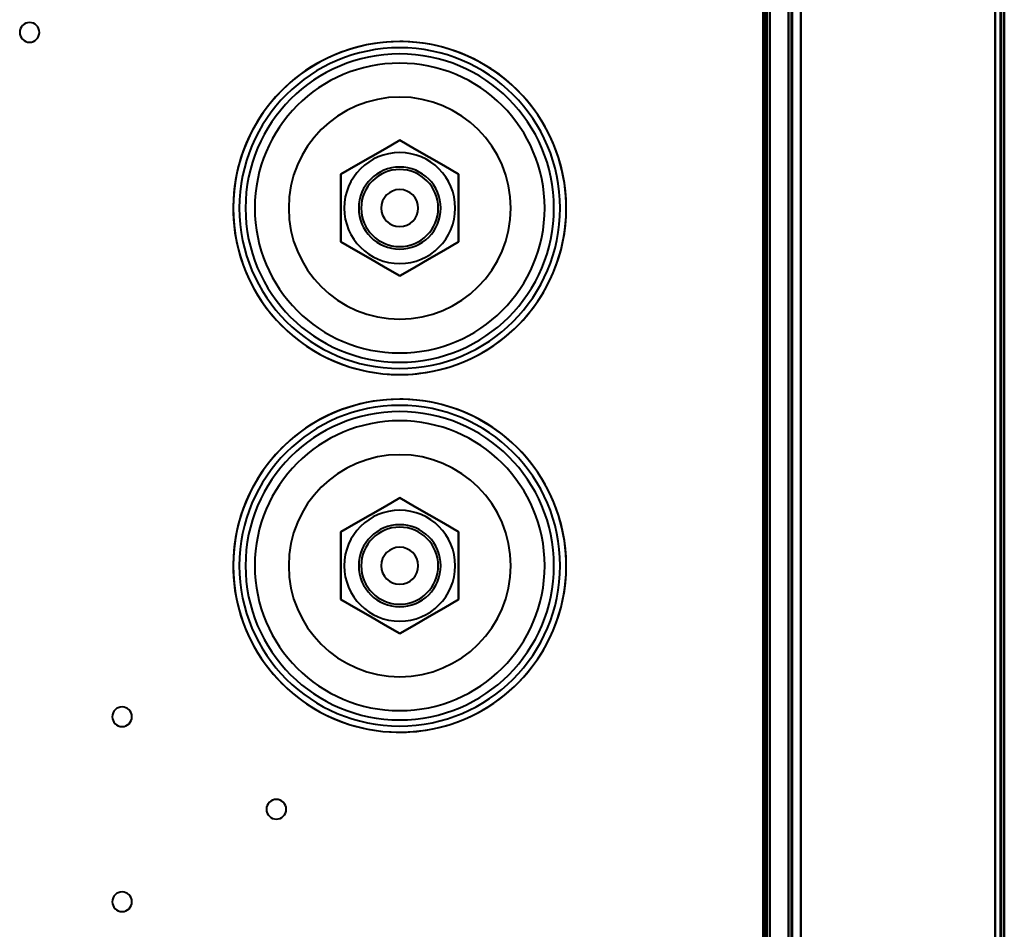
# Model space of a CAD drawing. Header units: millimetres. Extents: x -1442 to 3067, y -120 to 1210.
# Tile 51 of 71: x 316 to 476, y 723 to 871. Entities that reach past the tile are written whole.
import ezdxf

# ---------------------------------------------------------------- set-up
doc = ezdxf.new("R2010")
doc.units = ezdxf.units.MM
doc.layers.add('A-GENM', color=13, linetype='Continuous', lineweight=40)
doc.layers.add('G-IMPT', color=8, linetype='Continuous', lineweight=40)

# ---------------------------------------------------------------- blocks, each defined once
blk = doc.blocks.new('Maintenance r21 - Maintenance r21-762144-Gauche')
at = {"layer": 'A-GENM'}
for p, q in [((476, 0), (476, 1138)), ((476, 1138), (476, 0))]:
    blk.add_line(p, q, dxfattribs=at)
blk = doc.blocks.new('NEXA 2000 CALQUES_dwg-762145-Gauche')
at = {"layer": 'G-IMPT'}
for p, q in [((441, 1137.27), (441, 129.47)), ((441, 1137.27), (441, 129.47)), ((476, 128.97), (476, 1137.77)), ((476, 128.97), (476, 1137.77)), ((437.5, 129.47), (437.5, 1102.27)), ((438, 288.67), (438, 943.07))]:
    blk.add_line(p, q, dxfattribs=at)
at = {"layer": 'G-IMPT', "flags": 128}
for points in [[(441, 129.47), (441, 381.42), (441, 633.37), (441, 885.32), (441, 1137.27)], [(441, 1137.27), (441, 885.32), (441, 633.37), (441, 381.42), (441, 129.47)], [(441, 129.47), (441, 381.42), (441, 633.37), (441, 885.32), (441, 1137.27)], [(441, 1137.27), (441, 885.32), (441, 633.37), (441, 381.42), (441, 129.47)], [(441, 1137.27), (441, 885.32), (441, 633.37), (441, 381.42), (441, 129.47)], [(441, 129.47), (441, 381.42), (441, 633.37), (441, 885.32), (441, 1137.27)], [(441, 1137.27), (441, 885.32), (441, 633.37), (441, 381.42), (441, 129.47)], [(441, 129.47), (441, 381.42), (441, 633.37), (441, 885.32), (441, 1137.27)], [(441.5, 129.47), (441.5, 381.42), (441.5, 633.37), (441.5, 885.32), (441.5, 1137.27)], [(441.5, 1137.27), (441.5, 885.32), (441.5, 633.37), (441.5, 381.42), (441.5, 129.47)], [(441.5, 1137.27), (441.5, 885.32), (441.5, 633.37), (441.5, 381.42), (441.5, 129.47)], [(441.5, 129.47), (441.5, 381.42), (441.5, 633.37), (441.5, 885.32), (441.5, 1137.27)], [(441.6, 1137.27), (441.6, 885.32), (441.6, 633.37), (441.6, 381.42), (441.6, 129.47)], [(441.6, 129.47), (441.6, 381.42), (441.6, 633.37), (441.6, 885.32), (441.6, 1137.27)], [(441.6, 1137.27), (441.6, 885.32), (441.6, 633.37), (441.6, 381.42), (441.6, 129.47)], [(441.6, 129.47), (441.6, 381.42), (441.6, 633.37), (441.6, 885.32), (441.6, 1137.27)], [(441.6, 129.47), (441.6, 381.42), (441.6, 633.37), (441.6, 885.32), (441.6, 1137.27)], [(441.6, 1137.27), (441.6, 885.32), (441.6, 633.37), (441.6, 381.42), (441.6, 129.47)], [(441.6, 129.47), (441.6, 381.42), (441.6, 633.37), (441.6, 885.32), (441.6, 1137.27)], [(441.6, 1137.27), (441.6, 885.32), (441.6, 633.37), (441.6, 381.42), (441.6, 129.47)], [(441.6, 129.47), (441.6, 381.42), (441.6, 633.37), (441.6, 885.32), (441.6, 1137.27)], [(441.6, 1137.27), (441.6, 885.32), (441.6, 633.37), (441.6, 381.42), (441.6, 129.47)], [(441.6, 1137.27), (441.6, 885.32), (441.6, 633.37), (441.6, 381.42), (441.6, 129.47)], [(441.6, 129.47), (441.6, 381.42), (441.6, 633.37), (441.6, 885.32), (441.6, 1137.27)], [(443, 1137.77), (443, 885.57), (443, 633.37), (443, 381.17), (443, 128.97)], [(443, 128.97), (443, 381.17), (443, 633.37), (443, 885.57), (443, 1137.77)], [(443, 128.97), (443, 381.17), (443, 633.37), (443, 885.57), (443, 1137.77)], [(443, 1137.77), (443, 885.57), (443, 633.37), (443, 381.17), (443, 128.97)], [(443, 1137.27), (443, 885.32), (443, 633.37), (443, 381.42), (443, 129.47)], [(443, 129.47), (443, 381.42), (443, 633.37), (443, 885.32), (443, 1137.27)], [(443, 129.47), (443, 381.42), (443, 633.37), (443, 885.32), (443, 1137.27)], [(443, 1137.27), (443, 885.32), (443, 633.37), (443, 381.42), (443, 129.47)], [(443, 129.47), (443, 381.42), (443, 633.37), (443, 885.32), (443, 1137.27)], [(443, 1137.27), (443, 885.32), (443, 633.37), (443, 381.42), (443, 129.47)], [(443, 1137.27), (443, 885.32), (443, 633.37), (443, 381.42), (443, 129.47)], [(443, 129.47), (443, 381.42), (443, 633.37), (443, 885.32), (443, 1137.27)], [(474.5, 129.47), (474.5, 381.42), (474.5, 633.37), (474.5, 885.32), (474.5, 1137.27)], [(474.5, 1137.27), (474.5, 885.32), (474.5, 633.37), (474.5, 381.42), (474.5, 129.47)], [(474.5, 129.47), (474.5, 381.42), (474.5, 633.37), (474.5, 885.32), (474.5, 1137.27)], [(474.5, 1137.27), (474.5, 885.32), (474.5, 633.37), (474.5, 381.42), (474.5, 129.47)], [(474.5, 1137.27), (474.5, 885.32), (474.5, 633.37), (474.5, 381.42), (474.5, 129.47)], [(474.5, 129.47), (474.5, 381.42), (474.5, 633.37), (474.5, 885.32), (474.5, 1137.27)], [(474.5, 1137.27), (474.5, 885.32), (474.5, 633.37), (474.5, 381.42), (474.5, 129.47)], [(474.5, 129.47), (474.5, 381.42), (474.5, 633.37), (474.5, 885.32), (474.5, 1137.27)], [(474.5, 1137.27), (474.5, 885.32), (474.5, 633.37), (474.5, 381.42), (474.5, 129.47)], [(474.5, 129.47), (474.5, 381.42), (474.5, 633.37), (474.5, 885.32), (474.5, 1137.27)], [(474.5, 1137.27), (474.5, 885.32), (474.5, 633.37), (474.5, 381.42), (474.5, 129.47)], [(474.5, 129.47), (474.5, 381.42), (474.5, 633.37), (474.5, 885.32), (474.5, 1137.27)], [(474.5, 129.47), (474.5, 381.42), (474.5, 633.37), (474.5, 885.32), (474.5, 1137.27)], [(474.5, 1137.27), (474.5, 885.32), (474.5, 633.37), (474.5, 381.42), (474.5, 129.47)], [(474.5, 129.47), (474.5, 381.42), (474.5, 633.37), (474.5, 885.32), (474.5, 1137.27)], [(474.5, 1137.27), (474.5, 885.32), (474.5, 633.37), (474.5, 381.42), (474.5, 129.47)], [(475.4, 128.97), (475.4, 381.17), (475.4, 633.37), (475.4, 885.57), (475.4, 1137.77)], [(475.4, 1137.77), (475.4, 885.57), (475.4, 633.37), (475.4, 381.17), (475.4, 128.97)], [(475.4, 128.97), (475.4, 381.17), (475.4, 633.37), (475.4, 885.57), (475.4, 1137.77)], [(475.4, 1137.77), (475.4, 885.57), (475.4, 633.37), (475.4, 381.17), (475.4, 128.97)], [(475.4, 1137.77), (475.4, 885.57), (475.4, 633.37), (475.4, 381.17), (475.4, 128.97)], [(475.4, 128.97), (475.4, 381.17), (475.4, 633.37), (475.4, 885.57), (475.4, 1137.77)], [(475.4, 1137.77), (475.4, 885.57), (475.4, 633.37), (475.4, 381.17), (475.4, 128.97)], [(475.4, 128.97), (475.4, 381.17), (475.4, 633.37), (475.4, 885.57), (475.4, 1137.77)], [(475.4, 1137.77), (475.4, 885.57), (475.4, 633.37), (475.4, 381.17), (475.4, 128.97)], [(475.4, 128.97), (475.4, 381.17), (475.4, 633.37), (475.4, 885.57), (475.4, 1137.77)], [(475.4, 128.97), (475.4, 381.17), (475.4, 633.37), (475.4, 885.57), (475.4, 1137.77)], [(475.4, 1137.77), (475.4, 885.57), (475.4, 633.37), (475.4, 381.17), (475.4, 128.97)], [(475.5, 128.97), (475.5, 381.17), (475.5, 633.37), (475.5, 885.57), (475.5, 1137.77)], [(475.5, 1137.77), (475.5, 885.57), (475.5, 633.37), (475.5, 381.17), (475.5, 128.97)], [(475.5, 1137.77), (475.5, 885.57), (475.5, 633.37), (475.5, 381.17), (475.5, 128.97)], [(475.5, 128.97), (475.5, 381.17), (475.5, 633.37), (475.5, 885.57), (475.5, 1137.77)], [(476, 1137.77), (476, 885.57), (476, 633.37), (476, 381.17), (476, 128.97)], [(476, 1137.77), (476, 885.57), (476, 633.37), (476, 381.17), (476, 128.97)], [(476, 128.97), (476, 381.17), (476, 633.37), (476, 885.57), (476, 1137.77)], [(476, 128.97), (476, 381.17), (476, 633.37), (476, 885.57), (476, 1137.77)], [(476, 128.97), (476, 381.17), (476, 633.37), (476, 885.57), (476, 1137.77)], [(476, 128.97), (476, 381.17), (476, 633.37), (476, 885.57), (476, 1137.77)], [(476, 1137.77), (476, 885.57), (476, 633.37), (476, 381.17), (476, 128.97)], [(476, 1137.77), (476, 885.57), (476, 633.37), (476, 381.17), (476, 128.97)], [(436.9, 1102.27), (436.9, 867.05), (436.9, 631.82), (436.9, 396.6), (436.9, 161.37)], [(436.9, 1102.27), (436.9, 859.07), (436.9, 615.87), (436.9, 372.67), (436.9, 129.47)], [(436.9, 1102.27), (436.9, 867.05), (436.9, 631.82), (436.9, 396.6), (436.9, 161.37)], [(436.9, 161.37), (436.9, 396.6), (436.9, 631.82), (436.9, 867.05), (436.9, 1102.27)], [(436.9, 129.47), (436.9, 372.67), (436.9, 615.87), (436.9, 859.07), (436.9, 1102.27)], [(436.9, 161.37), (436.9, 396.6), (436.9, 631.82), (436.9, 867.05), (436.9, 1102.27)], [(437, 129.47), (437, 372.67), (437, 615.87), (437, 859.07), (437, 1102.27)], [(437, 1102.27), (437, 859.07), (437, 615.87), (437, 372.67), (437, 129.47)], [(437.5, 1102.27), (437.5, 859.07), (437.5, 615.87), (437.5, 372.67), (437.5, 129.47)], [(437.5, 129.47), (437.5, 372.67), (437.5, 615.87), (437.5, 859.07), (437.5, 1102.27)], [(437.5, 1102.27), (437.5, 859.07), (437.5, 615.87), (437.5, 372.67), (437.5, 129.47)], [(437.5, 129.47), (437.5, 372.67), (437.5, 615.87), (437.5, 859.07), (437.5, 1102.27)], [(437.5, 1102.27), (437.5, 859.07), (437.5, 615.87), (437.5, 372.67), (437.5, 129.47)], [(437.5, 1102.27), (437.5, 859.07), (437.5, 615.87), (437.5, 372.67), (437.5, 129.47)], [(437.5, 129.47), (437.5, 372.67), (437.5, 615.87), (437.5, 859.07), (437.5, 1102.27)], [(437.5, 129.47), (437.5, 372.67), (437.5, 615.87), (437.5, 859.07), (437.5, 1102.27)], [(438, 128.97), (438, 372.42), (438, 615.87), (438, 859.32), (438, 1102.77)], [(438, 1102.77), (438, 859.32), (438, 615.87), (438, 372.42), (438, 128.97)], [(438, 1102.77), (438, 859.32), (438, 615.87), (438, 372.42), (438, 128.97)], [(438, 128.97), (438, 372.42), (438, 615.87), (438, 859.32), (438, 1102.77)], [(437, 288.67), (437, 452.27), (437, 615.87), (437, 779.47), (437, 943.07)], [(437, 943.07), (437, 779.47), (437, 615.87), (437, 452.27), (437, 288.67)], [(437, 288.67), (437, 452.27), (437, 615.87), (437, 779.47), (437, 943.07)], [(437, 943.07), (437, 779.47), (437, 615.87), (437, 452.27), (437, 288.67)], [(437.4, 288.67), (437.4, 452.27), (437.4, 615.87), (437.4, 779.47), (437.4, 943.07)], [(437.4, 288.67), (437.4, 452.27), (437.4, 615.87), (437.4, 779.47), (437.4, 943.07)], [(437.4, 943.07), (437.4, 779.47), (437.4, 615.87), (437.4, 452.27), (437.4, 288.67)], [(437.4, 943.07), (437.4, 779.47), (437.4, 615.87), (437.4, 452.27), (437.4, 288.67)], [(437.4, 943.07), (437.4, 779.47), (437.4, 615.87), (437.4, 452.27), (437.4, 288.67)], [(437.4, 288.67), (437.4, 452.27), (437.4, 615.87), (437.4, 779.47), (437.4, 943.07)], [(437.5, 288.67), (437.5, 452.27), (437.5, 615.87), (437.5, 779.47), (437.5, 943.07)], [(437.5, 943.07), (437.5, 779.47), (437.5, 615.87), (437.5, 452.27), (437.5, 288.67)], [(437.5, 943.07), (437.5, 779.47), (437.5, 615.87), (437.5, 452.27), (437.5, 288.67)], [(437.5, 288.67), (437.5, 452.27), (437.5, 615.87), (437.5, 779.47), (437.5, 943.07)], [(437.5, 288.67), (437.5, 452.27), (437.5, 615.87), (437.5, 779.47), (437.5, 943.07)], [(437.5, 943.07), (437.5, 779.47), (437.5, 615.87), (437.5, 452.27), (437.5, 288.67)], [(438, 288.67), (438, 452.27), (438, 615.87), (438, 779.47), (438, 943.07)], [(438, 943.07), (438, 779.47), (438, 615.87), (438, 452.27), (438, 288.67)], [(438, 943.07), (438, 779.47), (438, 615.87), (438, 452.27), (438, 288.67)], [(438, 288.67), (438, 452.27), (438, 615.87), (438, 779.47), (438, 943.07)], [(443, 288.67), (443, 452.27), (443, 615.87), (443, 779.47), (443, 943.07)], [(443, 943.07), (443, 779.47), (443, 615.87), (443, 452.27), (443, 288.67)], [(443, 943.07), (443, 779.47), (443, 615.87), (443, 452.27), (443, 288.67)], [(443, 288.67), (443, 452.27), (443, 615.87), (443, 779.47), (443, 943.07)], [(378, 867.37), (376.92, 867.35), (375.84, 867.29), (374.77, 867.18), (373.7, 867.03), (372.64, 866.83), (371.58, 866.6), (370.54, 866.32), (369.51, 866), (368.49, 865.64), (367.49, 865.24), (366.5, 864.8), (365.53, 864.32), (364.58, 863.8), (363.66, 863.25), (362.75, 862.66), (361.88, 862.03), (361.02, 861.37), (360.2, 860.67), (359.4, 859.94), (358.63, 859.18), (357.89, 858.39), (357.19, 857.58), (356.52, 856.73), (355.88, 855.86), (355.28, 854.96), (354.72, 854.04), (354.19, 853.1), (353.7, 852.14), (353.25, 851.15), (352.83, 850.16), (352.46, 849.14), (352.13, 848.11), (351.84, 847.07), (351.6, 846.02), (351.39, 844.96), (351.23, 843.89), (351.11, 842.82), (351.03, 841.74), (351, 840.66), (351.01, 839.58), (351.06, 838.51), (351.16, 837.43), (351.3, 836.36), (351.48, 835.29), (351.71, 834.24), (351.97, 833.19), (352.28, 832.16), (352.63, 831.13), (353.02, 830.13), (353.45, 829.14), (353.92, 828.16), (354.43, 827.21), (354.97, 826.28), (355.55, 825.37), (356.17, 824.48), (356.82, 823.62), (357.51, 822.79), (358.23, 821.98), (358.98, 821.21), (359.76, 820.46), (360.57, 819.75), (361.41, 819.07), (362.28, 818.42), (363.17, 817.81), (364.08, 817.24), (365.02, 816.7), (365.97, 816.2), (366.95, 815.74), (367.95, 815.31), (368.96, 814.93), (369.98, 814.59), (371.02, 814.29), (372.07, 814.03), (373.12, 813.82), (374.19, 813.64), (375.26, 813.51), (376.34, 813.42), (377.42, 813.38), (378, 813.37)], [(378, 813.37), (379.08, 813.39), (380.16, 813.46), (381.23, 813.57), (382.3, 813.72), (383.36, 813.91), (384.42, 814.15), (385.46, 814.42), (386.49, 814.74), (387.51, 815.1), (388.51, 815.5), (389.5, 815.94), (390.47, 816.42), (391.42, 816.94), (392.34, 817.5), (393.25, 818.09), (394.12, 818.72), (394.98, 819.38), (395.8, 820.07), (396.6, 820.8), (397.37, 821.56), (398.11, 822.35), (398.81, 823.17), (399.48, 824.02), (400.12, 824.89), (400.72, 825.78), (401.28, 826.7), (401.81, 827.65), (402.3, 828.61), (402.75, 829.59), (403.17, 830.59), (403.54, 831.6), (403.87, 832.63), (404.16, 833.67), (404.4, 834.72), (404.61, 835.78), (404.77, 836.85), (404.89, 837.92), (404.97, 839), (405, 840.08), (404.99, 841.16), (404.94, 842.24), (404.84, 843.31), (404.7, 844.39), (404.52, 845.45), (404.29, 846.51), (404.03, 847.55), (403.72, 848.59), (403.37, 849.61), (402.98, 850.62), (402.55, 851.61), (402.08, 852.58), (401.57, 853.53), (401.03, 854.47), (400.45, 855.38), (399.83, 856.26), (399.18, 857.12), (398.49, 857.96), (397.77, 858.76), (397.02, 859.54), (396.24, 860.28), (395.43, 861), (394.59, 861.68), (393.72, 862.32), (392.83, 862.93), (391.92, 863.51), (390.98, 864.05), (390.03, 864.55), (389.05, 865.01), (388.05, 865.43), (387.04, 865.81), (386.02, 866.15), (384.98, 866.45), (383.93, 866.71), (382.88, 866.93), (381.81, 867.1), (380.74, 867.23), (379.66, 867.32), (378.58, 867.37), (378, 867.37)], [(368.47, 845.87), (370.86, 847.25), (373.24, 848.62), (375.62, 850), (378, 851.37)], [(368.47, 845.87), (370.86, 847.25), (373.24, 848.62), (375.62, 850), (378, 851.37)], [(378, 851.37), (375.62, 850), (373.24, 848.62), (370.86, 847.25), (368.47, 845.87)], [(378, 851.37), (375.62, 850), (373.24, 848.62), (370.86, 847.25), (368.47, 845.87)], [(368.47, 845.87), (370.86, 847.25), (373.24, 848.62), (375.62, 850), (378, 851.37)], [(378, 851.37), (375.62, 850), (373.24, 848.62), (370.86, 847.25), (368.47, 845.87)], [(368.47, 845.87), (370.86, 847.25), (373.24, 848.62), (375.62, 850), (378, 851.37)], [(378, 851.37), (375.62, 850), (373.24, 848.62), (370.86, 847.25), (368.47, 845.87)], [(378, 851.37), (380.38, 850), (382.76, 848.62), (385.14, 847.25), (387.53, 845.87)], [(378, 851.37), (380.38, 850), (382.76, 848.62), (385.14, 847.25), (387.53, 845.87)], [(387.53, 845.87), (385.14, 847.25), (382.76, 848.62), (380.38, 850), (378, 851.37)], [(387.53, 845.87), (385.14, 847.25), (382.76, 848.62), (380.38, 850), (378, 851.37)], [(378, 851.37), (380.38, 850), (382.76, 848.62), (385.14, 847.25), (387.53, 845.87)], [(387.53, 845.87), (385.14, 847.25), (382.76, 848.62), (380.38, 850), (378, 851.37)], [(378, 851.37), (380.38, 850), (382.76, 848.62), (385.14, 847.25), (387.53, 845.87)], [(387.53, 845.87), (385.14, 847.25), (382.76, 848.62), (380.38, 850), (378, 851.37)], [(368.47, 834.87), (368.47, 837.62), (368.47, 840.37), (368.47, 843.12), (368.47, 845.87)], [(368.47, 834.87), (368.47, 837.62), (368.47, 840.37), (368.47, 843.12), (368.47, 845.87)], [(368.47, 845.87), (368.47, 843.12), (368.47, 840.37), (368.47, 837.62), (368.47, 834.87)], [(368.47, 845.87), (368.47, 843.12), (368.47, 840.37), (368.47, 837.62), (368.47, 834.87)], [(368.47, 834.87), (368.47, 837.62), (368.47, 840.37), (368.47, 843.12), (368.47, 845.87)], [(368.47, 845.87), (368.47, 843.12), (368.47, 840.37), (368.47, 837.62), (368.47, 834.87)], [(368.47, 834.87), (368.47, 837.62), (368.47, 840.37), (368.47, 843.12), (368.47, 845.87)], [(368.47, 845.87), (368.47, 843.12), (368.47, 840.37), (368.47, 837.62), (368.47, 834.87)], [(387.53, 845.87), (387.53, 843.12), (387.53, 840.37), (387.53, 837.62), (387.53, 834.87)], [(387.53, 834.87), (387.53, 837.62), (387.53, 840.37), (387.53, 843.12), (387.53, 845.87)], [(387.53, 845.87), (387.53, 843.12), (387.53, 840.37), (387.53, 837.62), (387.53, 834.87)], [(387.53, 834.87), (387.53, 837.62), (387.53, 840.37), (387.53, 843.12), (387.53, 845.87)], [(387.53, 845.87), (387.53, 843.12), (387.53, 840.37), (387.53, 837.62), (387.53, 834.87)], [(387.53, 834.87), (387.53, 837.62), (387.53, 840.37), (387.53, 843.12), (387.53, 845.87)], [(387.53, 845.87), (387.53, 843.12), (387.53, 840.37), (387.53, 837.62), (387.53, 834.87)], [(387.53, 834.87), (387.53, 837.62), (387.53, 840.37), (387.53, 843.12), (387.53, 845.87)], [(378, 829.37), (375.62, 830.75), (373.24, 832.12), (370.86, 833.5), (368.47, 834.87)], [(378, 829.37), (375.62, 830.75), (373.24, 832.12), (370.86, 833.5), (368.47, 834.87)], [(368.47, 834.87), (370.86, 833.5), (373.24, 832.12), (375.62, 830.75), (378, 829.37)], [(368.47, 834.87), (370.86, 833.5), (373.24, 832.12), (375.62, 830.75), (378, 829.37)], [(378, 829.37), (375.62, 830.75), (373.24, 832.12), (370.86, 833.5), (368.47, 834.87)], [(368.47, 834.87), (370.86, 833.5), (373.24, 832.12), (375.62, 830.75), (378, 829.37)], [(378, 829.37), (375.62, 830.75), (373.24, 832.12), (370.86, 833.5), (368.47, 834.87)], [(368.47, 834.87), (370.86, 833.5), (373.24, 832.12), (375.62, 830.75), (378, 829.37)], [(387.53, 834.87), (385.14, 833.5), (382.76, 832.12), (380.38, 830.75), (378, 829.37)], [(387.53, 834.87), (385.14, 833.5), (382.76, 832.12), (380.38, 830.75), (378, 829.37)], [(378, 829.37), (380.38, 830.75), (382.76, 832.12), (385.14, 833.5), (387.53, 834.87)], [(378, 829.37), (380.38, 830.75), (382.76, 832.12), (385.14, 833.5), (387.53, 834.87)], [(387.53, 834.87), (385.14, 833.5), (382.76, 832.12), (380.38, 830.75), (378, 829.37)], [(378, 829.37), (380.38, 830.75), (382.76, 832.12), (385.14, 833.5), (387.53, 834.87)], [(387.53, 834.87), (385.14, 833.5), (382.76, 832.12), (380.38, 830.75), (378, 829.37)], [(378, 829.37), (380.38, 830.75), (382.76, 832.12), (385.14, 833.5), (387.53, 834.87)], [(378, 809.37), (376.92, 809.35), (375.84, 809.29), (374.77, 809.18), (373.7, 809.03), (372.64, 808.83), (371.58, 808.6), (370.54, 808.32), (369.51, 808), (368.49, 807.64), (367.49, 807.24), (366.5, 806.8), (365.53, 806.32), (364.58, 805.8), (363.66, 805.25), (362.75, 804.66), (361.88, 804.03), (361.02, 803.37), (360.2, 802.67), (359.4, 801.94), (358.63, 801.18), (357.89, 800.39), (357.19, 799.58), (356.52, 798.73), (355.88, 797.86), (355.28, 796.96), (354.72, 796.04), (354.19, 795.1), (353.7, 794.14), (353.25, 793.15), (352.83, 792.16), (352.46, 791.14), (352.13, 790.11), (351.84, 789.07), (351.6, 788.02), (351.39, 786.96), (351.23, 785.89), (351.11, 784.82), (351.03, 783.74), (351, 782.66), (351.01, 781.58), (351.06, 780.51), (351.16, 779.43), (351.3, 778.36), (351.48, 777.29), (351.71, 776.24), (351.97, 775.19), (352.28, 774.16), (352.63, 773.13), (353.02, 772.13), (353.45, 771.14), (353.92, 770.16), (354.43, 769.21), (354.97, 768.28), (355.55, 767.37), (356.17, 766.48), (356.82, 765.62), (357.51, 764.79), (358.23, 763.98), (358.98, 763.21), (359.76, 762.46), (360.57, 761.75), (361.41, 761.07), (362.28, 760.42), (363.17, 759.81), (364.08, 759.24), (365.02, 758.7), (365.97, 758.2), (366.95, 757.74), (367.95, 757.31), (368.96, 756.93), (369.98, 756.59), (371.02, 756.29), (372.07, 756.03), (373.12, 755.82), (374.19, 755.64), (375.26, 755.51), (376.34, 755.42), (377.42, 755.38), (378, 755.37)], [(378, 755.37), (379.08, 755.39), (380.16, 755.46), (381.23, 755.57), (382.3, 755.72), (383.36, 755.91), (384.42, 756.15), (385.46, 756.42), (386.49, 756.74), (387.51, 757.1), (388.51, 757.5), (389.5, 757.94), (390.47, 758.42), (391.42, 758.94), (392.34, 759.5), (393.25, 760.09), (394.12, 760.72), (394.98, 761.38), (395.8, 762.07), (396.6, 762.8), (397.37, 763.56), (398.11, 764.35), (398.81, 765.17), (399.48, 766.02), (400.12, 766.89), (400.72, 767.78), (401.28, 768.7), (401.81, 769.65), (402.3, 770.61), (402.75, 771.59), (403.17, 772.59), (403.54, 773.6), (403.87, 774.63), (404.16, 775.67), (404.4, 776.72), (404.61, 777.78), (404.77, 778.85), (404.89, 779.92), (404.97, 781), (405, 782.08), (404.99, 783.16), (404.94, 784.24), (404.84, 785.31), (404.7, 786.39), (404.52, 787.45), (404.29, 788.51), (404.03, 789.55), (403.72, 790.59), (403.37, 791.61), (402.98, 792.62), (402.55, 793.61), (402.08, 794.58), (401.57, 795.53), (401.03, 796.47), (400.45, 797.38), (399.83, 798.26), (399.18, 799.12), (398.49, 799.96), (397.77, 800.76), (397.02, 801.54), (396.24, 802.28), (395.43, 803), (394.59, 803.68), (393.72, 804.32), (392.83, 804.93), (391.92, 805.51), (390.98, 806.05), (390.03, 806.55), (389.05, 807.01), (388.05, 807.43), (387.04, 807.81), (386.02, 808.15), (384.98, 808.45), (383.93, 808.71), (382.88, 808.93), (381.81, 809.1), (380.74, 809.23), (379.66, 809.32), (378.58, 809.37), (378, 809.37)], [(368.47, 787.87), (370.86, 789.25), (373.24, 790.62), (375.62, 792), (378, 793.37)], [(368.47, 787.87), (370.86, 789.25), (373.24, 790.62), (375.62, 792), (378, 793.37)], [(378, 793.37), (375.62, 792), (373.24, 790.62), (370.86, 789.25), (368.47, 787.87)], [(378, 793.37), (375.62, 792), (373.24, 790.62), (370.86, 789.25), (368.47, 787.87)], [(368.47, 787.87), (370.86, 789.25), (373.24, 790.62), (375.62, 792), (378, 793.37)], [(378, 793.37), (375.62, 792), (373.24, 790.62), (370.86, 789.25), (368.47, 787.87)], [(368.47, 787.87), (370.86, 789.25), (373.24, 790.62), (375.62, 792), (378, 793.37)], [(378, 793.37), (375.62, 792), (373.24, 790.62), (370.86, 789.25), (368.47, 787.87)], [(378, 793.37), (380.38, 792), (382.76, 790.62), (385.14, 789.25), (387.53, 787.87)], [(378, 793.37), (380.38, 792), (382.76, 790.62), (385.14, 789.25), (387.53, 787.87)], [(387.53, 787.87), (385.14, 789.25), (382.76, 790.62), (380.38, 792), (378, 793.37)], [(387.53, 787.87), (385.14, 789.25), (382.76, 790.62), (380.38, 792), (378, 793.37)], [(378, 793.37), (380.38, 792), (382.76, 790.62), (385.14, 789.25), (387.53, 787.87)], [(387.53, 787.87), (385.14, 789.25), (382.76, 790.62), (380.38, 792), (378, 793.37)], [(378, 793.37), (380.38, 792), (382.76, 790.62), (385.14, 789.25), (387.53, 787.87)], [(387.53, 787.87), (385.14, 789.25), (382.76, 790.62), (380.38, 792), (378, 793.37)], [(368.47, 776.87), (368.47, 779.62), (368.47, 782.37), (368.47, 785.12), (368.47, 787.87)], [(368.47, 776.87), (368.47, 779.62), (368.47, 782.37), (368.47, 785.12), (368.47, 787.87)], [(368.47, 787.87), (368.47, 785.12), (368.47, 782.37), (368.47, 779.62), (368.47, 776.87)], [(368.47, 787.87), (368.47, 785.12), (368.47, 782.37), (368.47, 779.62), (368.47, 776.87)], [(368.47, 776.87), (368.47, 779.62), (368.47, 782.37), (368.47, 785.12), (368.47, 787.87)], [(368.47, 787.87), (368.47, 785.12), (368.47, 782.37), (368.47, 779.62), (368.47, 776.87)], [(368.47, 776.87), (368.47, 779.62), (368.47, 782.37), (368.47, 785.12), (368.47, 787.87)], [(368.47, 787.87), (368.47, 785.12), (368.47, 782.37), (368.47, 779.62), (368.47, 776.87)], [(387.53, 787.87), (387.53, 785.12), (387.53, 782.37), (387.53, 779.62), (387.53, 776.87)], [(387.53, 776.87), (387.53, 779.62), (387.53, 782.37), (387.53, 785.12), (387.53, 787.87)], [(387.53, 787.87), (387.53, 785.12), (387.53, 782.37), (387.53, 779.62), (387.53, 776.87)], [(387.53, 776.87), (387.53, 779.62), (387.53, 782.37), (387.53, 785.12), (387.53, 787.87)], [(387.53, 787.87), (387.53, 785.12), (387.53, 782.37), (387.53, 779.62), (387.53, 776.87)], [(387.53, 776.87), (387.53, 779.62), (387.53, 782.37), (387.53, 785.12), (387.53, 787.87)], [(387.53, 787.87), (387.53, 785.12), (387.53, 782.37), (387.53, 779.62), (387.53, 776.87)], [(387.53, 776.87), (387.53, 779.62), (387.53, 782.37), (387.53, 785.12), (387.53, 787.87)], [(378, 771.37), (375.62, 772.75), (373.24, 774.12), (370.86, 775.5), (368.47, 776.87)], [(378, 771.37), (375.62, 772.75), (373.24, 774.12), (370.86, 775.5), (368.47, 776.87)], [(368.47, 776.87), (370.86, 775.5), (373.24, 774.12), (375.62, 772.75), (378, 771.37)], [(368.47, 776.87), (370.86, 775.5), (373.24, 774.12), (375.62, 772.75), (378, 771.37)], [(378, 771.37), (375.62, 772.75), (373.24, 774.12), (370.86, 775.5), (368.47, 776.87)], [(368.47, 776.87), (370.86, 775.5), (373.24, 774.12), (375.62, 772.75), (378, 771.37)], [(378, 771.37), (375.62, 772.75), (373.24, 774.12), (370.86, 775.5), (368.47, 776.87)], [(368.47, 776.87), (370.86, 775.5), (373.24, 774.12), (375.62, 772.75), (378, 771.37)], [(387.53, 776.87), (385.14, 775.5), (382.76, 774.12), (380.38, 772.75), (378, 771.37)], [(387.53, 776.87), (385.14, 775.5), (382.76, 774.12), (380.38, 772.75), (378, 771.37)], [(378, 771.37), (380.38, 772.75), (382.76, 774.12), (385.14, 775.5), (387.53, 776.87)], [(378, 771.37), (380.38, 772.75), (382.76, 774.12), (385.14, 775.5), (387.53, 776.87)], [(387.53, 776.87), (385.14, 775.5), (382.76, 774.12), (380.38, 772.75), (378, 771.37)], [(378, 771.37), (380.38, 772.75), (382.76, 774.12), (385.14, 775.5), (387.53, 776.87)], [(387.53, 776.87), (385.14, 775.5), (382.76, 774.12), (380.38, 772.75), (378, 771.37)], [(378, 771.37), (380.38, 772.75), (382.76, 774.12), (385.14, 775.5), (387.53, 776.87)]]:
    blk.add_lwpolyline(points, dxfattribs=at)
at = {"layer": 'G-IMPT'}
for centre, radius, start, end in [((318, 868.87), 1.6, 0, 180), ((318, 868.87), 1.6, 0, 180), ((318, 868.87), 1.6, 0, 180), ((318, 868.87), 1.6, 0, 180), ((318, 868.87), 1.6, 180, 0), ((318, 868.87), 1.6, 180, 0), ((318, 868.87), 1.6, 180, 0), ((318, 868.87), 1.6, 180, 0), ((378, 840.37), 27, 90, 270), ((378, 840.37), 27, 90, 270), ((378, 840.37), 27, 90, 180), ((378, 840.37), 27, 360, 180), ((378, 840.37), 27, 360, 180), ((378, 840.37), 27, 0, 180), ((378, 840.37), 27, 360, 180), ((378, 840.37), 27, 90, 270), ((378, 840.37), 27, 270, 90), ((378, 840.37), 27, 270, 90), ((378, 840.37), 27, 0, 90), ((378, 840.37), 27, 360, 90), ((378, 840.37), 26, 90, 270), ((378, 840.37), 26, 360, 180), ((378, 840.37), 26, 0, 180), ((378, 840.37), 26, 90, 270), ((378, 840.37), 25, 0, 180), ((378, 840.37), 25, 0, 180), ((378, 840.37), 25, 0, 180), ((378, 840.37), 25, 0, 180), ((378, 840.37), 26, 360, 90), ((378, 840.37), 26, 360, 90), ((378, 840.37), 23.5, 0, 180), ((378, 840.37), 23.5, 0, 180), ((378, 840.37), 23.5, 360, 180), ((378, 840.37), 23.5, 360, 180), ((378, 840.37), 18, 0, 180), ((378, 840.37), 18, 0, 180), ((378, 840.37), 18, 0, 180), ((378, 840.37), 18, 360, 180), ((378, 840.37), 18, 90, 270), ((378, 840.37), 18, 0, 180), ((378, 840.37), 18, 360, 180), ((378, 840.37), 18, 90, 270), ((378, 840.37), 18, 270, 90), ((378, 840.37), 18, 270, 90), ((378, 840.37), 9, 90, 270), ((378, 840.37), 9, 0, 180), ((378, 840.37), 9, 0, 90), ((378, 840.37), 6.65, 0, 180), ((378, 840.37), 6.65, 0, 180), ((378, 840.37), 6.65, 360, 180), ((378, 840.37), 6.65, 0, 180), ((378, 840.37), 6.25, 90, 270), ((378, 840.37), 6.25, 0, 180), ((378, 840.37), 6.25, 0, 180), ((378, 840.37), 6.25, 0, 180), ((378, 840.37), 6.25, 90, 270), ((378, 840.37), 6.25, 360, 180), ((378, 840.37), 6.25, 0, 180), ((378, 840.37), 6.25, 0, 180), ((378, 840.37), 6.25, 270, 90), ((378, 840.37), 6.25, 270, 90), ((378, 840.37), 3, 90, 270), ((378, 840.37), 3, 0, 180), ((378, 840.37), 3, 0, 180), ((378, 840.37), 3, 0, 180), ((378, 840.37), 3, 0, 90), ((378, 840.37), 27, 180, 270), ((378, 840.37), 27, 180, 0), ((378, 840.37), 27, 180, 360), ((378, 840.37), 27, 180, 360), ((378, 840.37), 27, 180, 0), ((378, 840.37), 26, 180, 360), ((378, 840.37), 26, 180, 360), ((378, 840.37), 25, 180, 360), ((378, 840.37), 25, 180, 0), ((378, 840.37), 25, 180, 0), ((378, 840.37), 25, 180, 360), ((378, 840.37), 23.5, 180, 360), ((378, 840.37), 23.5, 180, 360), ((378, 840.37), 23.5, 180, 0), ((378, 840.37), 23.5, 180, 360), ((378, 840.37), 18, 180, 0), ((378, 840.37), 18, 180, 0), ((378, 840.37), 18, 180, 360), ((378, 840.37), 18, 180, 0), ((378, 840.37), 18, 180, 270), ((378, 840.37), 18, 180, 270), ((378, 840.37), 9, 180, 0), ((378, 840.37), 6.65, 180, 0), ((378, 840.37), 6.65, 180, 0), ((378, 840.37), 6.65, 180, 0), ((378, 840.37), 6.65, 180, 0), ((378, 840.37), 6.25, 180, 270), ((378, 840.37), 6.25, 180, 270), ((378, 840.37), 6.25, 180, 0), ((378, 840.37), 6.25, 180, 0), ((378, 840.37), 6.25, 180, 0), ((378, 840.37), 6.25, 180, 0), ((378, 840.37), 3, 180, 360), ((378, 840.37), 3, 180, 0), ((378, 840.37), 3, 180, 0), ((378, 840.37), 3, 270, 0), ((378, 840.37), 9, 270, 0), ((378, 840.37), 6.25, 270, 0), ((378, 840.37), 6.25, 270, 0), ((378, 840.37), 26, 270, 360), ((378, 840.37), 27, 270, 0), ((378, 840.37), 18, 270, 0), ((378, 840.37), 18, 270, 0), ((378, 840.37), 26, 270, 360), ((378, 840.37), 27, 270, 0), ((378, 782.37), 27, 90, 270), ((378, 782.37), 27, 90, 270), ((378, 782.37), 27, 90, 180), ((378, 782.37), 27, 360, 180), ((378, 782.37), 27, 360, 180), ((378, 782.37), 27, 0, 180), ((378, 782.37), 27, 360, 180), ((378, 782.37), 27, 90, 270), ((378, 782.37), 27, 270, 90), ((378, 782.37), 27, 270, 90), ((378, 782.37), 27, 0, 90), ((378, 782.37), 27, 360, 90), ((378, 782.37), 26, 90, 270), ((378, 782.37), 26, 360, 180), ((378, 782.37), 26, 0, 180), ((378, 782.37), 26, 90, 270), ((378, 782.37), 26, 360, 90), ((378, 782.37), 26, 360, 90), ((378, 782.37), 25, 360, 180), ((378, 782.37), 25, 0, 180), ((378, 782.37), 25, 0, 180), ((378, 782.37), 25, 0, 180), ((378, 782.37), 23.5, 0, 180), ((378, 782.37), 23.5, 0, 180), ((378, 782.37), 23.5, 360, 180), ((378, 782.37), 23.5, 360, 180), ((378, 782.37), 18, 0, 180), ((378, 782.37), 18, 0, 180), ((378, 782.37), 18, 0, 180), ((378, 782.37), 18, 360, 180), ((378, 782.37), 18, 90, 270), ((378, 782.37), 18, 0, 180), ((378, 782.37), 18, 360, 180), ((378, 782.37), 18, 90, 270), ((378, 782.37), 18, 270, 90), ((378, 782.37), 18, 270, 90), ((378, 782.37), 9, 90, 270), ((378, 782.37), 9, 0, 180), ((378, 782.37), 9, 0, 90), ((378, 782.37), 6.65, 360, 180), ((378, 782.37), 6.65, 0, 180), ((378, 782.37), 6.65, 360, 180), ((378, 782.37), 6.65, 0, 180), ((378, 782.37), 6.25, 90, 270), ((378, 782.37), 6.25, 0, 180), ((378, 782.37), 6.25, 0, 180), ((378, 782.37), 6.25, 360, 180), ((378, 782.37), 6.25, 90, 270), ((378, 782.37), 6.25, 360, 180), ((378, 782.37), 6.25, 0, 180), ((378, 782.37), 6.25, 0, 180), ((378, 782.37), 6.25, 270, 90), ((378, 782.37), 6.25, 270, 90), ((378, 782.37), 3, 90, 270), ((378, 782.37), 3, 0, 180), ((378, 782.37), 3, 0, 180), ((378, 782.37), 3, 360, 180), ((378, 782.37), 3, 0, 90), ((378, 782.37), 27, 180, 270), ((378, 782.37), 27, 180, 0), ((378, 782.37), 27, 180, 360), ((378, 782.37), 27, 180, 360), ((378, 782.37), 27, 180, 0), ((378, 782.37), 26, 180, 360), ((378, 782.37), 26, 180, 360), ((378, 782.37), 25, 180, 360), ((378, 782.37), 25, 180, 0), ((378, 782.37), 25, 180, 0), ((378, 782.37), 25, 180, 360), ((378, 782.37), 23.5, 180, 360), ((378, 782.37), 23.5, 180, 360), ((378, 782.37), 23.5, 180, 0), ((378, 782.37), 23.5, 180, 360), ((378, 782.37), 18, 180, 0), ((378, 782.37), 18, 180, 0), ((378, 782.37), 18, 180, 360), ((378, 782.37), 18, 180, 0), ((378, 782.37), 18, 180, 270), ((378, 782.37), 18, 180, 270), ((378, 782.37), 9, 180, 0), ((378, 782.37), 6.65, 180, 0), ((378, 782.37), 6.65, 180, 0), ((378, 782.37), 6.65, 180, 0), ((378, 782.37), 6.65, 180, 0), ((378, 782.37), 6.25, 180, 270), ((378, 782.37), 6.25, 180, 270), ((378, 782.37), 6.25, 180, 0), ((378, 782.37), 6.25, 180, 0), ((378, 782.37), 6.25, 180, 0), ((378, 782.37), 6.25, 180, 0), ((378, 782.37), 3, 180, 360), ((378, 782.37), 3, 180, 0), ((378, 782.37), 3, 180, 0), ((378, 782.37), 3, 270, 360), ((378, 782.37), 9, 270, 0), ((378, 782.37), 6.25, 270, 0), ((378, 782.37), 6.25, 270, 0), ((378, 782.37), 26, 270, 360), ((378, 782.37), 27, 270, 0), ((378, 782.37), 18, 270, 0), ((378, 782.37), 18, 270, 0), ((378, 782.37), 26, 270, 360), ((378, 782.37), 27, 270, 0), ((333, 757.87), 1.6, 0, 180), ((333, 757.87), 1.6, 0, 180), ((333, 757.87), 1.6, 0, 180), ((333, 757.87), 1.6, 0, 180), ((333, 757.87), 1.6, 180, 0), ((333, 757.87), 1.6, 180, 0), ((333, 757.87), 1.6, 180, 0), ((333, 757.87), 1.6, 180, 360), ((358, 742.87), 1.6, 0, 180), ((358, 742.87), 1.6, 0, 180), ((358, 742.87), 1.6, 360, 180), ((358, 742.87), 1.6, 0, 180), ((358, 742.87), 1.6, 180, 360), ((358, 742.87), 1.6, 180, 0), ((358, 742.87), 1.6, 180, 360), ((358, 742.87), 1.6, 180, 360), ((333, 727.87), 1.6, 0, 180), ((333, 727.87), 1.6, 0, 180), ((333, 727.87), 1.6, 360, 180), ((333, 727.87), 1.6, 0, 180), ((333, 727.87), 1.6, 180, 0), ((333, 727.87), 1.6, 180, 0), ((333, 727.87), 1.6, 180, 0), ((333, 727.87), 1.6, 180, 0)]:
    blk.add_arc(centre, radius, start, end, dxfattribs=at)

msp = doc.modelspace()

# ---------------------------------------------------------------- block references
at = {"layer": 'A-GENM'}
msp.add_blockref('Maintenance r21 - Maintenance r21-762144-Gauche', (0, 0), dxfattribs=at)
at = {"layer": 'G-IMPT'}
msp.add_blockref('NEXA 2000 CALQUES_dwg-762145-Gauche', (0, 0), dxfattribs=at)

doc.saveas('drawing.dxf')
